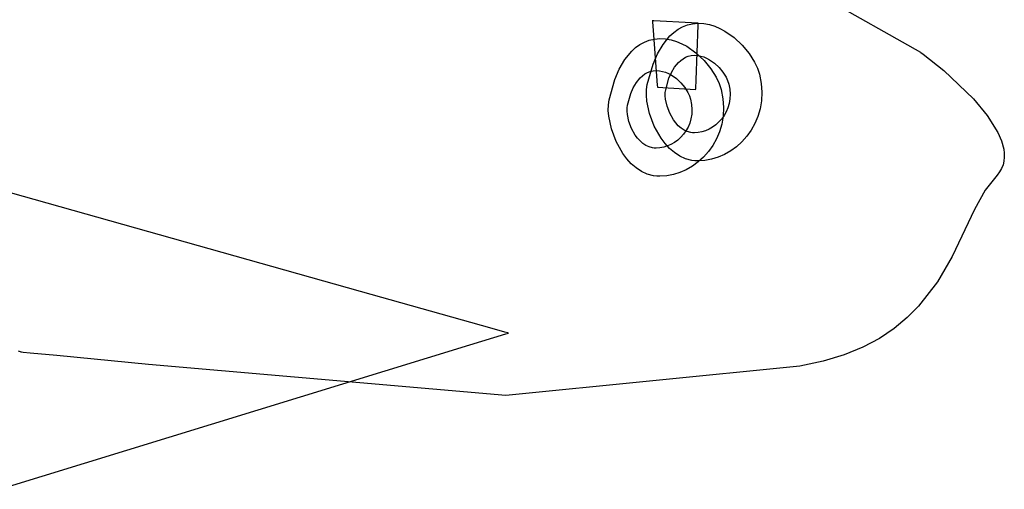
# Model space of a CAD drawing. Extents: x -3.57 to 3.57, y -2.08 to 2.06.
# Tile 110 of 219: x -0.62 to -0.42, y 0.14 to 0.23. Entities that reach past the tile are written whole.
import ezdxf

# ---------------------------------------------------------------- set-up
doc = ezdxf.new("R2010")
doc.units = 0

msp = doc.modelspace()

# ---------------------------------------------------------------- linework, layer by layer
at = {"layer": 'Layer 1', "color": 7, "linetype": 'CONTINUOUS'}
for p, q in [((-0.570379, 0.303437), (-0.435476, 0.22713)), ((-0.49149, 0.233684), (-0.491504, 0.233685)), ((-0.491504, 0.233685), (-0.491504, 0.233685)), ((-0.491504, 0.233685), (-0.491504, 0.233685)), ((-0.491504, 0.233685), (-0.491504, 0.233685)), ((-0.491504, 0.233685), (-0.491504, 0.233685)), ((-0.491504, 0.233685), (-0.491504, 0.233685)), ((-0.491504, 0.233685), (-0.491504, 0.233685)), ((-0.491504, 0.233685), (-0.491504, 0.233685)), ((-0.491504, 0.233685), (-0.491504, 0.233685)), ((-0.491504, 0.233685), (-0.491504, 0.233685)), ((-0.491504, 0.233685), (-0.491504, 0.233684)), ((-0.491504, 0.233684), (-0.491503, 0.233675)), ((-0.491503, 0.233675), (-0.4915, 0.233633)), ((-0.4915, 0.233633), (-0.491486, 0.233453)), ((-0.491214, 0.233669), (-0.49149, 0.233684)), ((-0.491486, 0.233453), (-0.491348, 0.231667)), ((-0.483315, 0.233231), (-0.491214, 0.233669)), ((-0.485182, 0.23243), (-0.484166, 0.232823)), ((-0.484166, 0.232823), (-0.483078, 0.233069)), ((-0.482078, 0.233162), (-0.483315, 0.233231)), ((-0.483078, 0.233069), (-0.481917, 0.233154)), ((-0.482375, 0.221326), (-0.481934, 0.232735)), ((-0.481953, 0.233156), (-0.482078, 0.233162)), ((-0.481924, 0.233154), (-0.481953, 0.233156)), ((-0.481934, 0.232735), (-0.481918, 0.233134)), ((-0.481918, 0.233154), (-0.481924, 0.233154)), ((-0.481917, 0.233154), (-0.481918, 0.233154)), ((-0.481918, 0.233154), (-0.481918, 0.233154)), ((-0.481918, 0.233134), (-0.481917, 0.233153)), ((-0.481917, 0.233154), (-0.480733, 0.233081)), ((-0.481917, 0.233153), (-0.481917, 0.233154)), ((-0.481917, 0.233154), (-0.481917, 0.233154)), ((-0.481917, 0.233154), (-0.481917, 0.233154)), ((-0.481917, 0.233154), (-0.481917, 0.233154)), ((-0.481917, 0.233154), (-0.481917, 0.233154)), ((-0.481917, 0.233154), (-0.481917, 0.233154)), ((-0.481917, 0.233154), (-0.481917, 0.233154)), ((-0.481917, 0.233154), (-0.481917, 0.233154)), ((-0.480733, 0.233081), (-0.479577, 0.232871)), ((-0.479577, 0.232871), (-0.478457, 0.232536)), ((-0.478457, 0.232536), (-0.477375, 0.232089)), ((-0.491348, 0.231667), (-0.490469, 0.220261)), ((-0.48924, 0.22876), (-0.487815, 0.230514)), ((-0.487815, 0.230514), (-0.487005, 0.231262)), ((-0.487005, 0.231262), (-0.486128, 0.231905)), ((-0.486128, 0.231905), (-0.485182, 0.23243)), ((-0.477375, 0.232089), (-0.476337, 0.231542)), ((-0.476337, 0.231542), (-0.47441, 0.230198)), ((-0.494993, 0.228066), (-0.494116, 0.228709)), ((-0.494116, 0.228709), (-0.49317, 0.229234)), ((-0.49317, 0.229234), (-0.492154, 0.229626)), ((-0.492154, 0.229626), (-0.491066, 0.229872)), ((-0.491066, 0.229872), (-0.489906, 0.229957)), ((-0.490415, 0.226757), (-0.48924, 0.22876)), ((-0.489906, 0.229957), (-0.488721, 0.229884)), ((-0.488721, 0.229884), (-0.487566, 0.229674)), ((-0.487566, 0.229674), (-0.486445, 0.229339)), ((-0.486445, 0.229339), (-0.485363, 0.228892)), ((-0.485363, 0.228892), (-0.484325, 0.228345)), ((-0.47441, 0.230198), (-0.472715, 0.228605)), ((-0.472715, 0.228605), (-0.471288, 0.226862)), ((-0.497228, 0.225564), (-0.495803, 0.227318)), ((-0.495803, 0.227318), (-0.494993, 0.228066)), ((-0.491353, 0.224616), (-0.490415, 0.226757)), ((-0.484325, 0.228345), (-0.482399, 0.227001)), ((-0.483981, 0.226279), (-0.48337, 0.226417)), ((-0.48337, 0.226417), (-0.482717, 0.226465)), ((-0.482717, 0.226465), (-0.48205, 0.226424)), ((-0.482399, 0.227001), (-0.480703, 0.225408)), ((-0.48205, 0.226424), (-0.4814, 0.226305)), ((-0.471288, 0.226862), (-0.470166, 0.225069)), ((-0.435476, 0.22713), (-0.435476, 0.22713)), ((-0.435476, 0.22713), (-0.435476, 0.22713)), ((-0.435476, 0.22713), (-0.435476, 0.22713)), ((-0.435476, 0.22713), (-0.435476, 0.22713)), ((-0.435476, 0.22713), (-0.435476, 0.227129)), ((-0.435476, 0.227129), (-0.435473, 0.227128)), ((-0.435473, 0.227128), (-0.435465, 0.227122)), ((-0.435465, 0.227122), (-0.435372, 0.227055)), ((-0.435372, 0.227055), (-0.434932, 0.22673)), ((-0.434932, 0.22673), (-0.43061, 0.223273)), ((-0.498403, 0.223562), (-0.497228, 0.225564)), ((-0.492567, 0.220374), (-0.491353, 0.224616)), ((-0.486836, 0.223994), (-0.486034, 0.22498)), ((-0.486034, 0.22498), (-0.485579, 0.225401)), ((-0.485579, 0.225401), (-0.485085, 0.225763)), ((-0.485085, 0.225763), (-0.484553, 0.226058)), ((-0.484553, 0.226058), (-0.483981, 0.226279)), ((-0.4814, 0.226305), (-0.48077, 0.226117)), ((-0.48077, 0.226117), (-0.480161, 0.225866)), ((-0.480703, 0.225408), (-0.479276, 0.223665)), ((-0.480161, 0.225866), (-0.479577, 0.225558)), ((-0.479577, 0.225558), (-0.478493, 0.224802)), ((-0.478493, 0.224802), (-0.477539, 0.223906)), ((-0.470166, 0.225069), (-0.469547, 0.223751)), ((-0.499341, 0.221421), (-0.498403, 0.223562)), ((-0.493567, 0.222204), (-0.493073, 0.222566)), ((-0.493073, 0.222566), (-0.492541, 0.222861)), ((-0.492541, 0.222861), (-0.49197, 0.223082)), ((-0.49197, 0.223082), (-0.491358, 0.22322)), ((-0.491358, 0.22322), (-0.490705, 0.223268)), ((-0.490705, 0.223268), (-0.490038, 0.223227)), ((-0.490038, 0.223227), (-0.489388, 0.223109)), ((-0.489388, 0.223109), (-0.488758, 0.22292)), ((-0.488758, 0.22292), (-0.488149, 0.222669)), ((-0.488149, 0.222669), (-0.487565, 0.222361)), ((-0.488025, 0.221663), (-0.487498, 0.222867)), ((-0.487565, 0.222361), (-0.486481, 0.221605)), ((-0.487498, 0.222867), (-0.486836, 0.223994)), ((-0.479276, 0.223665), (-0.478154, 0.221872)), ((-0.477539, 0.223906), (-0.476736, 0.222926)), ((-0.476736, 0.222926), (-0.476105, 0.221918)), ((-0.469547, 0.223751), (-0.469138, 0.222504)), ((-0.469138, 0.222504), (-0.468772, 0.22059)), ((-0.43061, 0.223273), (-0.42441, 0.217369)), ((-0.500555, 0.217177), (-0.499341, 0.221421)), ((-0.495486, 0.219671), (-0.494824, 0.220797)), ((-0.494824, 0.220797), (-0.494022, 0.221783)), ((-0.494022, 0.221783), (-0.493567, 0.222204)), ((-0.492705, 0.219317), (-0.492567, 0.220374)), ((-0.490469, 0.220261), (-0.490441, 0.219892)), ((-0.488709, 0.219276), (-0.488025, 0.221663)), ((-0.486481, 0.221605), (-0.485527, 0.220709)), ((-0.485527, 0.220709), (-0.484724, 0.219729)), ((-0.482444, 0.219539), (-0.482375, 0.221326)), ((-0.478154, 0.221872), (-0.477536, 0.220554)), ((-0.477536, 0.220554), (-0.477126, 0.219307)), ((-0.476105, 0.221918), (-0.475758, 0.221177)), ((-0.475758, 0.221177), (-0.475528, 0.220476)), ((-0.475528, 0.220476), (-0.475322, 0.219399)), ((-0.468772, 0.22059), (-0.468636, 0.218745)), ((-0.496697, 0.216083), (-0.496014, 0.218468)), ((-0.496014, 0.218468), (-0.495486, 0.219671)), ((-0.492721, 0.218158), (-0.492705, 0.219317)), ((-0.492619, 0.216922), (-0.492721, 0.218158)), ((-0.490441, 0.219892), (-0.490437, 0.219843)), ((-0.490437, 0.219843), (-0.490437, 0.219843)), ((-0.490437, 0.219843), (-0.490437, 0.219843)), ((-0.490437, 0.219843), (-0.490437, 0.219843)), ((-0.490437, 0.219843), (-0.490437, 0.219843)), ((-0.490437, 0.219843), (-0.490437, 0.219843)), ((-0.490437, 0.219843), (-0.490437, 0.219843)), ((-0.490437, 0.219843), (-0.490437, 0.219843)), ((-0.490437, 0.219843), (-0.490437, 0.219843)), ((-0.490437, 0.219843), (-0.490437, 0.219843)), ((-0.490437, 0.219843), (-0.490437, 0.219843)), ((-0.490437, 0.219843), (-0.490437, 0.219843)), ((-0.490437, 0.219843), (-0.490436, 0.219842)), ((-0.490436, 0.219842), (-0.490431, 0.219842)), ((-0.490431, 0.219842), (-0.490407, 0.219841)), ((-0.490407, 0.219841), (-0.490303, 0.219834)), ((-0.490303, 0.219834), (-0.489273, 0.219764)), ((-0.489273, 0.219764), (-0.482453, 0.219307)), ((-0.488795, 0.218029), (-0.488786, 0.218681)), ((-0.488786, 0.218681), (-0.488709, 0.219276)), ((-0.484724, 0.219729), (-0.484093, 0.218721)), ((-0.484093, 0.218721), (-0.483746, 0.21798)), ((-0.482453, 0.219308), (-0.482452, 0.219317)), ((-0.482453, 0.219307), (-0.482453, 0.219308)), ((-0.482453, 0.219307), (-0.482453, 0.219307)), ((-0.482453, 0.219307), (-0.482453, 0.219307)), ((-0.482453, 0.219307), (-0.482453, 0.219307)), ((-0.482453, 0.219307), (-0.482453, 0.219307)), ((-0.482453, 0.219307), (-0.482453, 0.219307)), ((-0.482453, 0.219307), (-0.482453, 0.219307)), ((-0.482452, 0.219317), (-0.482451, 0.219359)), ((-0.482451, 0.219359), (-0.482444, 0.219539)), ((-0.477126, 0.219307), (-0.47676, 0.217393)), ((-0.475322, 0.219399), (-0.475245, 0.218361)), ((-0.475245, 0.218361), (-0.475289, 0.217367)), ((-0.468636, 0.218745), (-0.468715, 0.216978)), ((-0.50071, 0.214963), (-0.500693, 0.216121)), ((-0.500693, 0.216121), (-0.500555, 0.217177)), ((-0.496774, 0.215488), (-0.496697, 0.216083)), ((-0.492072, 0.214308), (-0.492619, 0.216922)), ((-0.488737, 0.217334), (-0.488795, 0.218029)), ((-0.488429, 0.215863), (-0.488737, 0.217334)), ((-0.483746, 0.21798), (-0.483516, 0.21728)), ((-0.483516, 0.21728), (-0.48331, 0.216202)), ((-0.48331, 0.216202), (-0.483233, 0.215164)), ((-0.47676, 0.217393), (-0.476625, 0.215549)), ((-0.475445, 0.21642), (-0.475703, 0.215524)), ((-0.475289, 0.217367), (-0.475445, 0.21642)), ((-0.468715, 0.216978), (-0.468992, 0.215295)), ((-0.42441, 0.217369), (-0.421531, 0.21392)), ((-0.500607, 0.213727), (-0.50071, 0.214963)), ((-0.496783, 0.214836), (-0.496774, 0.215488)), ((-0.496725, 0.214141), (-0.496783, 0.214836)), ((-0.496417, 0.21267), (-0.496725, 0.214141)), ((-0.491087, 0.211664), (-0.492072, 0.214308)), ((-0.487874, 0.214376), (-0.488429, 0.215863)), ((-0.487088, 0.212976), (-0.487874, 0.214376)), ((-0.483277, 0.21417), (-0.483433, 0.213223)), ((-0.483233, 0.215164), (-0.483277, 0.21417)), ((-0.476625, 0.215549), (-0.476703, 0.213781)), ((-0.476055, 0.214685), (-0.476491, 0.213906)), ((-0.475703, 0.215524), (-0.476055, 0.214685)), ((-0.468992, 0.215295), (-0.469451, 0.213704)), ((-0.50006, 0.211114), (-0.500607, 0.213727)), ((-0.495862, 0.211183), (-0.496417, 0.21267)), ((-0.486613, 0.212341), (-0.487088, 0.212976)), ((-0.486085, 0.211769), (-0.486613, 0.212341)), ((-0.483691, 0.212328), (-0.484043, 0.211489)), ((-0.483433, 0.213223), (-0.483691, 0.212328)), ((-0.478214, 0.211971), (-0.478897, 0.211474)), ((-0.477579, 0.212545), (-0.478214, 0.211971)), ((-0.477002, 0.213191), (-0.477579, 0.212545)), ((-0.47698, 0.212099), (-0.477439, 0.210508)), ((-0.476491, 0.213906), (-0.477002, 0.213191)), ((-0.476703, 0.213781), (-0.47698, 0.212099)), ((-0.470076, 0.212213), (-0.470851, 0.210828)), ((-0.469451, 0.213704), (-0.470076, 0.212213)), ((-0.421531, 0.21392), (-0.419292, 0.210364)), ((-0.499075, 0.20847), (-0.50006, 0.211114)), ((-0.495076, 0.209783), (-0.495862, 0.211183)), ((-0.48969, 0.209175), (-0.491087, 0.211664)), ((-0.485506, 0.21127), (-0.486085, 0.211769)), ((-0.48499, 0.209996), (-0.485568, 0.20935)), ((-0.484878, 0.21086), (-0.485506, 0.21127)), ((-0.484479, 0.210711), (-0.48499, 0.209996)), ((-0.484202, 0.210551), (-0.484878, 0.21086)), ((-0.484043, 0.211489), (-0.484479, 0.210711)), ((-0.483481, 0.210355), (-0.484202, 0.210551)), ((-0.483104, 0.210305), (-0.483481, 0.210355)), ((-0.482717, 0.210287), (-0.483104, 0.210305)), ((-0.481929, 0.210338), (-0.482717, 0.210287)), ((-0.481144, 0.210486), (-0.481929, 0.210338)), ((-0.480371, 0.210727), (-0.481144, 0.210486)), ((-0.479619, 0.211058), (-0.480371, 0.210727)), ((-0.478897, 0.211474), (-0.479619, 0.211058)), ((-0.477439, 0.210508), (-0.478064, 0.209017)), ((-0.470851, 0.210828), (-0.47176, 0.209558)), ((-0.419292, 0.210364), (-0.418528, 0.208599)), ((-0.497678, 0.205982), (-0.499075, 0.20847)), ((-0.494601, 0.209148), (-0.495076, 0.209783)), ((-0.494073, 0.208576), (-0.494601, 0.209148)), ((-0.493494, 0.208078), (-0.494073, 0.208576)), ((-0.492866, 0.207667), (-0.493494, 0.208078)), ((-0.488845, 0.208048), (-0.48969, 0.209175)), ((-0.487906, 0.20703), (-0.488845, 0.208048)), ((-0.487607, 0.207864), (-0.488359, 0.207534)), ((-0.486885, 0.20828), (-0.487607, 0.207864)), ((-0.486202, 0.208777), (-0.486885, 0.20828)), ((-0.485568, 0.20935), (-0.486202, 0.208777)), ((-0.478064, 0.209017), (-0.478839, 0.207633)), ((-0.472786, 0.208409), (-0.473915, 0.207389)), ((-0.47176, 0.209558), (-0.472786, 0.208409)), ((-0.418528, 0.208599), (-0.418063, 0.20687)), ((-0.496833, 0.204855), (-0.497678, 0.205982)), ((-0.492191, 0.207358), (-0.492866, 0.207667)), ((-0.49147, 0.207163), (-0.492191, 0.207358)), ((-0.491093, 0.207112), (-0.49147, 0.207163)), ((-0.490705, 0.207094), (-0.491093, 0.207112)), ((-0.489917, 0.207145), (-0.490705, 0.207094)), ((-0.489132, 0.207292), (-0.489917, 0.207145)), ((-0.488359, 0.207534), (-0.489132, 0.207292)), ((-0.486877, 0.206145), (-0.487906, 0.20703)), ((-0.485761, 0.205416), (-0.486877, 0.206145)), ((-0.479748, 0.206363), (-0.480775, 0.205214)), ((-0.478839, 0.207633), (-0.479748, 0.206363)), ((-0.475128, 0.206506), (-0.476412, 0.205767)), ((-0.473915, 0.207389), (-0.475128, 0.206506)), ((-0.418063, 0.20687), (-0.417957, 0.206025)), ((-0.417957, 0.206025), (-0.417943, 0.205198)), ((-0.495895, 0.203837), (-0.496833, 0.204855)), ((-0.494865, 0.202952), (-0.495895, 0.203837)), ((-0.48456, 0.204866), (-0.485761, 0.205416)), ((-0.483277, 0.204519), (-0.48456, 0.204866)), ((-0.482607, 0.204428), (-0.483277, 0.204519)), ((-0.481903, 0.204195), (-0.483117, 0.203312)), ((-0.481917, 0.204398), (-0.482607, 0.204428)), ((-0.480517, 0.204487), (-0.481917, 0.204398)), ((-0.480775, 0.205214), (-0.481903, 0.204195)), ((-0.479122, 0.20475), (-0.480517, 0.204487)), ((-0.477748, 0.205179), (-0.479122, 0.20475)), ((-0.476412, 0.205767), (-0.477748, 0.205179)), ((-0.418027, 0.20439), (-0.418215, 0.203605)), ((-0.417943, 0.205198), (-0.418027, 0.20439)), ((-0.493749, 0.202223), (-0.494865, 0.202952)), ((-0.492548, 0.201673), (-0.493749, 0.202223)), ((-0.491266, 0.201326), (-0.492548, 0.201673)), ((-0.485736, 0.201986), (-0.48711, 0.201557)), ((-0.4844, 0.202573), (-0.485736, 0.201986)), ((-0.483117, 0.203312), (-0.4844, 0.202573)), ((-0.418924, 0.202111), (-0.419457, 0.201408)), ((-0.418512, 0.202844), (-0.418924, 0.202111)), ((-0.418215, 0.203605), (-0.418512, 0.202844)), ((-0.490595, 0.201235), (-0.491266, 0.201326)), ((-0.489906, 0.201205), (-0.490595, 0.201235)), ((-0.488505, 0.201294), (-0.489906, 0.201205)), ((-0.48711, 0.201557), (-0.488505, 0.201294)), ((-0.419457, 0.201408), (-0.421938, 0.198315)), ((-0.421938, 0.198315), (-0.424149, 0.194277)), ((-0.424149, 0.194277), (-0.428844, 0.184429)), ((-0.428844, 0.184429), (-0.431911, 0.179181)), ((-0.431911, 0.179181), (-0.435848, 0.174091)), ((-0.435848, 0.174091), (-0.438233, 0.171692)), ((-0.438233, 0.171692), (-0.440945, 0.169438)), ((-0.440945, 0.169438), (-0.444019, 0.167363)), ((-0.444019, 0.167363), (-0.447493, 0.165503)), ((-0.623522, 0.164525), (-0.623968, 0.164716)), ((-0.447493, 0.165503), (-0.451402, 0.163892)), ((-0.623429, 0.164485), (-0.623522, 0.164525)), ((-0.62342, 0.164482), (-0.623429, 0.164485)), ((-0.623418, 0.164481), (-0.62342, 0.164482)), ((-0.623417, 0.16448), (-0.623418, 0.164481)), ((-0.623408, 0.164479), (-0.623417, 0.16448)), ((-0.623417, 0.16448), (-0.623417, 0.16448)), ((-0.623417, 0.16448), (-0.623417, 0.16448)), ((-0.623417, 0.16448), (-0.623417, 0.16448)), ((-0.623417, 0.16448), (-0.623417, 0.16448)), ((-0.623417, 0.16448), (-0.623417, 0.16448)), ((-0.623338, 0.164473), (-0.623408, 0.164479)), ((-0.622997, 0.164439), (-0.623338, 0.164473)), ((-0.621552, 0.164298), (-0.622997, 0.164439)), ((-0.615964, 0.163753), (-0.621552, 0.164298)), ((-0.596822, 0.161883), (-0.615964, 0.163753)), ((-0.455784, 0.162566), (-0.460675, 0.161559)), ((-0.451402, 0.163892), (-0.455784, 0.162566)), ((-0.522142, 0.155424), (-0.596822, 0.161883)), ((-0.460675, 0.161559), (-0.522142, 0.155424))]:
    msp.add_line(p, q, dxfattribs=at)
at = {"layer": 'Layer 1', "color": 8, "linetype": 'CONTINUOUS'}
for p, q in [((-0.552491, 0.17717), (-0.881547, 0.26972)), ((-0.524994, 0.169437), (-0.552491, 0.17717)), ((-0.522316, 0.168684), (-0.524994, 0.169437)), ((-0.529644, 0.165987), (-0.522092, 0.168303)), ((-0.521693, 0.168508), (-0.522316, 0.168684)), ((-0.522092, 0.168303), (-0.521589, 0.168457)), ((-0.521567, 0.168473), (-0.521693, 0.168508)), ((-0.521589, 0.168457), (-0.521554, 0.168467)), ((-0.521555, 0.16847), (-0.521567, 0.168473)), ((-0.521552, 0.168469), (-0.521555, 0.16847)), ((-0.521554, 0.168467), (-0.521552, 0.168468)), ((-0.521551, 0.168469), (-0.521552, 0.168469)), ((-0.521552, 0.168468), (-0.521551, 0.168468)), ((-0.521551, 0.168468), (-0.521551, 0.168469)), ((-0.521551, 0.168469), (-0.521551, 0.168469)), ((-0.521551, 0.168469), (-0.521551, 0.168469)), ((-0.521551, 0.168469), (-0.521551, 0.168469)), ((-0.521551, 0.168469), (-0.521551, 0.168469)), ((-0.521551, 0.168469), (-0.521551, 0.168469)), ((-0.521551, 0.168469), (-0.521551, 0.168469)), ((-0.627943, 0.135843), (-0.529644, 0.165987))]:
    msp.add_line(p, q, dxfattribs=at)

doc.saveas('drawing.dxf')
